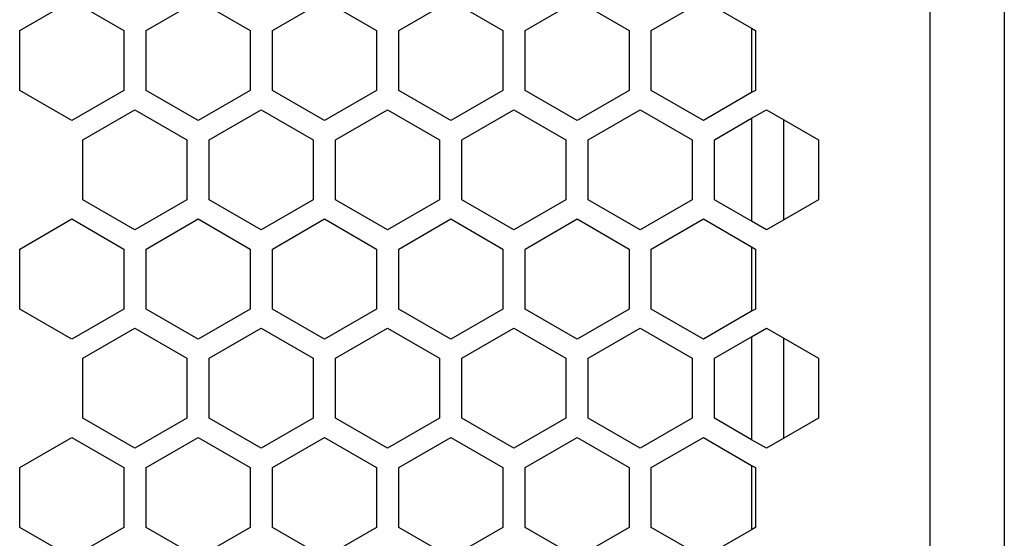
# Model space of a CAD drawing. Header units: millimetres. Extents: x -183 to 9, y -80 to 303.
# Tile 12 of 21: x -69 to -3, y 130 to 165. Entities that reach past the tile are written whole.
import ezdxf

# ---------------------------------------------------------------- set-up
doc = ezdxf.new("R2010")
doc.units = ezdxf.units.MM

# ---------------------------------------------------------------- blocks, each defined once
blk = doc.blocks.new('Abdeckfolie-S60-PSU__29', base_point=(-71, 34.5))
at = {"color": 7, "linetype": 'Continuous'}
for p, q in [((-20, 164.471), (-20, 160.141)), ((-20, 158.409), (-20, 151.481)), ((-20, 149.749), (-20, 145.419)), ((-20, 143.687), (-20, 136.758)), ((-20, 135.026), (-20, 130.696))]:
    blk.add_line(p, q, dxfattribs=at)
blk = doc.blocks.new('Gehaeuseschale-unten-L5_0007876-schwarz__35', base_point=(-171, -19.5))
at = {"color": 1, "linetype": 'Continuous'}
blk.add_line((-8, 270.5), (-8, -19.5), dxfattribs=at)
at = {"color": 7, "linetype": 'Continuous'}
for p, q in [((-3, 167.647), (-3, 164.327)), ((-35.25, 164.327), (-31.75, 166.348)), ((-31.75, 166.348), (-28.25, 164.327)), ((-26.75, 164.327), (-23.25, 166.348)), ((-23.25, 166.348), (-20, 164.471)), ((-35.25, 160.285), (-35.25, 164.327)), ((-28.25, 164.327), (-28.25, 160.285)), ((-26.75, 160.285), (-26.75, 164.327)), ((-20, 164.471), (-19.75, 164.327)), ((-19.75, 164.327), (-19.75, 160.285)), ((-3, 164.327), (-3, 160.285)), ((-31.75, 158.265), (-35.25, 160.285)), ((-28.25, 160.285), (-31.75, 158.265)), ((-23.25, 158.265), (-26.75, 160.285)), ((-20, 160.141), (-23.25, 158.265)), ((-19.75, 160.285), (-20, 160.141)), ((-3, 160.285), (-3, 156.966)), ((-39.5, 156.966), (-36, 158.986)), ((-36, 158.986), (-32.5, 156.966)), ((-31, 156.966), (-27.5, 158.986)), ((-27.5, 158.986), (-24, 156.966)), ((-22.5, 156.966), (-20, 158.409)), ((-20, 158.409), (-19, 158.986)), ((-19, 158.986), (-15.5, 156.966)), ((-39.5, 152.924), (-39.5, 156.966)), ((-32.5, 156.966), (-32.5, 152.924)), ((-31, 152.924), (-31, 156.966)), ((-24, 156.966), (-24, 152.924)), ((-22.5, 152.924), (-22.5, 156.966)), ((-15.5, 156.966), (-15.5, 152.924)), ((-3, 156.966), (-3, 152.924)), ((-36, 150.903), (-39.5, 152.924)), ((-32.5, 152.924), (-36, 150.903)), ((-27.5, 150.903), (-31, 152.924)), ((-24, 152.924), (-27.5, 150.903)), ((-20, 151.481), (-22.5, 152.924)), ((-15.5, 152.924), (-19, 150.903)), ((-3, 152.924), (-3, 149.604)), ((-43.75, 149.604), (-40.25, 151.625)), ((-40.25, 151.625), (-36.75, 149.604)), ((-35.25, 149.604), (-31.75, 151.625)), ((-31.75, 151.625), (-28.25, 149.604)), ((-26.75, 149.604), (-23.25, 151.625)), ((-23.25, 151.625), (-20, 149.749)), ((-19, 150.903), (-20, 151.481)), ((-20, 149.749), (-19.75, 149.604)), ((-43.75, 145.563), (-43.75, 149.604)), ((-36.75, 149.604), (-36.75, 145.563)), ((-35.25, 145.563), (-35.25, 149.604)), ((-28.25, 149.604), (-28.25, 145.563)), ((-26.75, 145.563), (-26.75, 149.604)), ((-19.75, 149.604), (-19.75, 145.563)), ((-3, 149.604), (-3, 145.563)), ((-40.25, 143.542), (-43.75, 145.563)), ((-36.75, 145.563), (-40.25, 143.542)), ((-31.75, 143.542), (-35.25, 145.563)), ((-28.25, 145.563), (-31.75, 143.542)), ((-23.25, 143.542), (-26.75, 145.563)), ((-20, 145.419), (-23.25, 143.542)), ((-19.75, 145.563), (-20, 145.419)), ((-3, 145.563), (-3, 142.243)), ((-48, 142.243), (-44.5, 144.264)), ((-44.5, 144.264), (-41, 142.243)), ((-39.5, 142.243), (-36, 144.264)), ((-36, 144.264), (-32.5, 142.243)), ((-31, 142.243), (-27.5, 144.264)), ((-27.5, 144.264), (-24, 142.243)), ((-20, 143.687), (-19, 144.264)), ((-19, 144.264), (-15.5, 142.243)), ((-22.5, 142.243), (-20, 143.687)), ((-48, 138.202), (-48, 142.243)), ((-41, 142.243), (-41, 138.202)), ((-39.5, 138.202), (-39.5, 142.243)), ((-32.5, 142.243), (-32.5, 138.202)), ((-31, 138.202), (-31, 142.243)), ((-24, 142.243), (-24, 138.202)), ((-22.5, 138.202), (-22.5, 142.243)), ((-15.5, 142.243), (-15.5, 138.202)), ((-3, 142.243), (-3, 138.202)), ((-44.5, 136.181), (-48, 138.202)), ((-41, 138.202), (-44.5, 136.181)), ((-36, 136.181), (-39.5, 138.202)), ((-32.5, 138.202), (-36, 136.181)), ((-27.5, 136.181), (-31, 138.202)), ((-24, 138.202), (-27.5, 136.181)), ((-20, 136.758), (-22.5, 138.202)), ((-15.5, 138.202), (-19, 136.181)), ((-3, 138.202), (-3, 134.882)), ((-43.75, 134.882), (-40.25, 136.903)), ((-40.25, 136.903), (-36.75, 134.882)), ((-35.25, 134.882), (-31.75, 136.903)), ((-31.75, 136.903), (-28.25, 134.882)), ((-26.75, 134.882), (-23.25, 136.903)), ((-23.25, 136.903), (-20, 135.026)), ((-19, 136.181), (-20, 136.758)), ((-43.75, 130.84), (-43.75, 134.882)), ((-36.75, 134.882), (-36.75, 130.84)), ((-35.25, 130.84), (-35.25, 134.882)), ((-28.25, 134.882), (-28.25, 130.84)), ((-26.75, 130.84), (-26.75, 134.882)), ((-20, 135.026), (-19.75, 134.882)), ((-19.75, 134.882), (-19.75, 130.84)), ((-3, 134.882), (-3, 130.84)), ((-40.25, 128.82), (-43.75, 130.84)), ((-36.75, 130.84), (-40.25, 128.82)), ((-31.75, 128.82), (-35.25, 130.84)), ((-28.25, 130.84), (-31.75, 128.82)), ((-23.25, 128.82), (-26.75, 130.84)), ((-20, 130.696), (-23.25, 128.82)), ((-19.75, 130.84), (-20, 130.696)), ((-3, 130.84), (-3, 127.521))]:
    blk.add_line(p, q, dxfattribs=at)
blk = doc.blocks.new('Gehaeuseschale-unten__36', base_point=(-171, -19.5))
at = {"color": 1, "linetype": 'Continuous'}
blk.add_line((-8, 270.5), (-8, -19.5), dxfattribs=at)
at = {"color": 7, "linetype": 'Continuous'}
for p, q in [((-3, 167.647), (-3, 164.327)), ((-35.25, 164.327), (-31.75, 166.348)), ((-31.75, 166.348), (-28.25, 164.327)), ((-26.75, 164.327), (-23.25, 166.348)), ((-23.25, 166.348), (-20, 164.471)), ((-35.25, 160.285), (-35.25, 164.327)), ((-28.25, 164.327), (-28.25, 160.285)), ((-26.75, 160.285), (-26.75, 164.327)), ((-20, 164.471), (-19.75, 164.327)), ((-19.75, 164.327), (-19.75, 160.285)), ((-3, 164.327), (-3, 160.285)), ((-31.75, 158.265), (-35.25, 160.285)), ((-28.25, 160.285), (-31.75, 158.265)), ((-23.25, 158.265), (-26.75, 160.285)), ((-20, 160.141), (-23.25, 158.265)), ((-19.75, 160.285), (-20, 160.141)), ((-3, 160.285), (-3, 156.966)), ((-39.5, 156.966), (-36, 158.986)), ((-36, 158.986), (-32.5, 156.966)), ((-31, 156.966), (-27.5, 158.986)), ((-27.5, 158.986), (-24, 156.966)), ((-22.5, 156.966), (-20, 158.409)), ((-20, 158.409), (-19, 158.986)), ((-19, 158.986), (-15.5, 156.966)), ((-39.5, 152.924), (-39.5, 156.966)), ((-32.5, 156.966), (-32.5, 152.924)), ((-31, 152.924), (-31, 156.966)), ((-24, 156.966), (-24, 152.924)), ((-22.5, 152.924), (-22.5, 156.966)), ((-15.5, 156.966), (-15.5, 152.924)), ((-3, 156.966), (-3, 152.924)), ((-36, 150.903), (-39.5, 152.924)), ((-32.5, 152.924), (-36, 150.903)), ((-27.5, 150.903), (-31, 152.924)), ((-24, 152.924), (-27.5, 150.903)), ((-20, 151.481), (-22.5, 152.924)), ((-15.5, 152.924), (-19, 150.903)), ((-3, 152.924), (-3, 149.604)), ((-43.75, 149.604), (-40.25, 151.625)), ((-40.25, 151.625), (-36.75, 149.604)), ((-35.25, 149.604), (-31.75, 151.625)), ((-31.75, 151.625), (-28.25, 149.604)), ((-26.75, 149.604), (-23.25, 151.625)), ((-23.25, 151.625), (-20, 149.749)), ((-19, 150.903), (-20, 151.481)), ((-20, 149.749), (-19.75, 149.604)), ((-43.75, 145.563), (-43.75, 149.604)), ((-36.75, 149.604), (-36.75, 145.563)), ((-35.25, 145.563), (-35.25, 149.604)), ((-28.25, 149.604), (-28.25, 145.563)), ((-26.75, 145.563), (-26.75, 149.604)), ((-19.75, 149.604), (-19.75, 145.563)), ((-3, 149.604), (-3, 145.563)), ((-40.25, 143.542), (-43.75, 145.563)), ((-36.75, 145.563), (-40.25, 143.542)), ((-31.75, 143.542), (-35.25, 145.563)), ((-28.25, 145.563), (-31.75, 143.542)), ((-23.25, 143.542), (-26.75, 145.563)), ((-20, 145.419), (-23.25, 143.542)), ((-19.75, 145.563), (-20, 145.419)), ((-3, 145.563), (-3, 142.243)), ((-48, 142.243), (-44.5, 144.264)), ((-44.5, 144.264), (-41, 142.243)), ((-39.5, 142.243), (-36, 144.264)), ((-36, 144.264), (-32.5, 142.243)), ((-31, 142.243), (-27.5, 144.264)), ((-27.5, 144.264), (-24, 142.243)), ((-20, 143.687), (-19, 144.264)), ((-19, 144.264), (-15.5, 142.243)), ((-22.5, 142.243), (-20, 143.687)), ((-48, 138.202), (-48, 142.243)), ((-41, 142.243), (-41, 138.202)), ((-39.5, 138.202), (-39.5, 142.243)), ((-32.5, 142.243), (-32.5, 138.202)), ((-31, 138.202), (-31, 142.243)), ((-24, 142.243), (-24, 138.202)), ((-22.5, 138.202), (-22.5, 142.243)), ((-15.5, 142.243), (-15.5, 138.202)), ((-3, 142.243), (-3, 138.202)), ((-44.5, 136.181), (-48, 138.202)), ((-41, 138.202), (-44.5, 136.181)), ((-36, 136.181), (-39.5, 138.202)), ((-32.5, 138.202), (-36, 136.181)), ((-27.5, 136.181), (-31, 138.202)), ((-24, 138.202), (-27.5, 136.181)), ((-20, 136.758), (-22.5, 138.202)), ((-15.5, 138.202), (-19, 136.181)), ((-3, 138.202), (-3, 134.882)), ((-43.75, 134.882), (-40.25, 136.903)), ((-40.25, 136.903), (-36.75, 134.882)), ((-35.25, 134.882), (-31.75, 136.903)), ((-31.75, 136.903), (-28.25, 134.882)), ((-26.75, 134.882), (-23.25, 136.903)), ((-23.25, 136.903), (-20, 135.026)), ((-19, 136.181), (-20, 136.758)), ((-43.75, 130.84), (-43.75, 134.882)), ((-36.75, 134.882), (-36.75, 130.84)), ((-35.25, 130.84), (-35.25, 134.882)), ((-28.25, 134.882), (-28.25, 130.84)), ((-26.75, 130.84), (-26.75, 134.882)), ((-20, 135.026), (-19.75, 134.882)), ((-19.75, 134.882), (-19.75, 130.84)), ((-3, 134.882), (-3, 130.84)), ((-40.25, 128.82), (-43.75, 130.84)), ((-36.75, 130.84), (-40.25, 128.82)), ((-31.75, 128.82), (-35.25, 130.84)), ((-28.25, 130.84), (-31.75, 128.82)), ((-23.25, 128.82), (-26.75, 130.84)), ((-20, 130.696), (-23.25, 128.82)), ((-19.75, 130.84), (-20, 130.696)), ((-3, 130.84), (-3, 127.521))]:
    blk.add_line(p, q, dxfattribs=at)
blk = doc.blocks.new('Gehaeuseschale-oben__37', base_point=(-171, -19.5))
at = {"color": 1, "linetype": 'Continuous'}
blk.add_line((-8, 270.5), (-8, -19.5), dxfattribs=at)
at = {"color": 7, "linetype": 'Continuous'}
for p, q in [((-3, 167.647), (-3, 164.327)), ((-69.25, 164.327), (-65.75, 166.348)), ((-65.75, 166.348), (-62.25, 164.327)), ((-60.75, 164.327), (-57.25, 166.348)), ((-57.25, 166.348), (-53.75, 164.327)), ((-52.25, 164.327), (-48.75, 166.348)), ((-48.75, 166.348), (-45.25, 164.327)), ((-43.75, 164.327), (-40.25, 166.348)), ((-40.25, 166.348), (-36.75, 164.327)), ((-35.25, 164.327), (-31.75, 166.348)), ((-31.75, 166.348), (-28.25, 164.327)), ((-26.75, 164.327), (-23.25, 166.348)), ((-23.25, 166.348), (-20, 164.471)), ((-69.25, 160.285), (-69.25, 164.327)), ((-62.25, 164.327), (-62.25, 160.285)), ((-60.75, 160.285), (-60.75, 164.327)), ((-53.75, 164.327), (-53.75, 160.285)), ((-52.25, 160.285), (-52.25, 164.327)), ((-45.25, 164.327), (-45.25, 160.285)), ((-43.75, 160.285), (-43.75, 164.327)), ((-36.75, 164.327), (-36.75, 160.285)), ((-35.25, 160.285), (-35.25, 164.327)), ((-28.25, 164.327), (-28.25, 160.285)), ((-26.75, 160.285), (-26.75, 164.327)), ((-20, 164.471), (-19.75, 164.327)), ((-19.75, 164.327), (-19.75, 160.285)), ((-3, 164.327), (-3, 160.285)), ((-65.75, 158.265), (-69.25, 160.285)), ((-62.25, 160.285), (-65.75, 158.265)), ((-57.25, 158.265), (-60.75, 160.285)), ((-53.75, 160.285), (-57.25, 158.265)), ((-48.75, 158.265), (-52.25, 160.285)), ((-45.25, 160.285), (-48.75, 158.265)), ((-40.25, 158.265), (-43.75, 160.285)), ((-36.75, 160.285), (-40.25, 158.265)), ((-31.75, 158.265), (-35.25, 160.285)), ((-28.25, 160.285), (-31.75, 158.265)), ((-23.25, 158.265), (-26.75, 160.285)), ((-20, 160.141), (-23.25, 158.265)), ((-19.75, 160.285), (-20, 160.141)), ((-3, 160.285), (-3, 156.966)), ((-65, 156.966), (-61.5, 158.986)), ((-61.5, 158.986), (-58, 156.966)), ((-56.5, 156.966), (-53, 158.986)), ((-53, 158.986), (-49.5, 156.966)), ((-48, 156.966), (-44.5, 158.986)), ((-44.5, 158.986), (-41, 156.966)), ((-39.5, 156.966), (-36, 158.986)), ((-36, 158.986), (-32.5, 156.966)), ((-31, 156.966), (-27.5, 158.986)), ((-27.5, 158.986), (-24, 156.966)), ((-22.5, 156.966), (-20, 158.409)), ((-20, 158.409), (-19, 158.986)), ((-19, 158.986), (-15.5, 156.966)), ((-65, 152.924), (-65, 156.966)), ((-58, 156.966), (-58, 152.924)), ((-56.5, 152.924), (-56.5, 156.966)), ((-49.5, 156.966), (-49.5, 152.924)), ((-48, 152.924), (-48, 156.966)), ((-41, 156.966), (-41, 152.924)), ((-39.5, 152.924), (-39.5, 156.966)), ((-32.5, 156.966), (-32.5, 152.924)), ((-31, 152.924), (-31, 156.966)), ((-24, 156.966), (-24, 152.924)), ((-22.5, 152.924), (-22.5, 156.966)), ((-15.5, 156.966), (-15.5, 152.924)), ((-3, 156.966), (-3, 152.924)), ((-61.5, 150.903), (-65, 152.924)), ((-58, 152.924), (-61.5, 150.903)), ((-53, 150.903), (-56.5, 152.924)), ((-49.5, 152.924), (-53, 150.903)), ((-44.5, 150.903), (-48, 152.924)), ((-41, 152.924), (-44.5, 150.903)), ((-36, 150.903), (-39.5, 152.924)), ((-32.5, 152.924), (-36, 150.903)), ((-27.5, 150.903), (-31, 152.924)), ((-24, 152.924), (-27.5, 150.903)), ((-20, 151.481), (-22.5, 152.924)), ((-15.5, 152.924), (-19, 150.903)), ((-3, 152.924), (-3, 149.604)), ((-69.25, 149.604), (-65.75, 151.625)), ((-65.75, 151.625), (-62.25, 149.604)), ((-60.75, 149.604), (-57.25, 151.625)), ((-57.25, 151.625), (-53.75, 149.604)), ((-52.25, 149.604), (-48.75, 151.625)), ((-48.75, 151.625), (-45.25, 149.604)), ((-43.75, 149.604), (-40.25, 151.625)), ((-40.25, 151.625), (-36.75, 149.604)), ((-35.25, 149.604), (-31.75, 151.625)), ((-31.75, 151.625), (-28.25, 149.604)), ((-26.75, 149.604), (-23.25, 151.625)), ((-23.25, 151.625), (-20, 149.749)), ((-19, 150.903), (-20, 151.481)), ((-20, 149.749), (-19.75, 149.604)), ((-69.25, 145.563), (-69.25, 149.604)), ((-62.25, 149.604), (-62.25, 145.563)), ((-60.75, 145.563), (-60.75, 149.604)), ((-53.75, 149.604), (-53.75, 145.563)), ((-52.25, 145.563), (-52.25, 149.604)), ((-45.25, 149.604), (-45.25, 145.563)), ((-43.75, 145.563), (-43.75, 149.604)), ((-36.75, 149.604), (-36.75, 145.563)), ((-35.25, 145.563), (-35.25, 149.604)), ((-28.25, 149.604), (-28.25, 145.563)), ((-26.75, 145.563), (-26.75, 149.604)), ((-19.75, 149.604), (-19.75, 145.563)), ((-3, 149.604), (-3, 145.563)), ((-65.75, 143.542), (-69.25, 145.563)), ((-62.25, 145.563), (-65.75, 143.542)), ((-57.25, 143.542), (-60.75, 145.563)), ((-53.75, 145.563), (-57.25, 143.542)), ((-48.75, 143.542), (-52.25, 145.563)), ((-45.25, 145.563), (-48.75, 143.542)), ((-40.25, 143.542), (-43.75, 145.563)), ((-36.75, 145.563), (-40.25, 143.542)), ((-31.75, 143.542), (-35.25, 145.563)), ((-28.25, 145.563), (-31.75, 143.542)), ((-23.25, 143.542), (-26.75, 145.563)), ((-20, 145.419), (-23.25, 143.542)), ((-19.75, 145.563), (-20, 145.419)), ((-3, 145.563), (-3, 142.243)), ((-65, 142.243), (-61.5, 144.264)), ((-61.5, 144.264), (-58, 142.243)), ((-56.5, 142.243), (-53, 144.264)), ((-53, 144.264), (-49.5, 142.243)), ((-48, 142.243), (-44.5, 144.264)), ((-44.5, 144.264), (-41, 142.243)), ((-39.5, 142.243), (-36, 144.264)), ((-36, 144.264), (-32.5, 142.243)), ((-31, 142.243), (-27.5, 144.264)), ((-27.5, 144.264), (-24, 142.243)), ((-20, 143.687), (-19, 144.264)), ((-19, 144.264), (-15.5, 142.243)), ((-22.5, 142.243), (-20, 143.687)), ((-65, 138.202), (-65, 142.243)), ((-58, 142.243), (-58, 138.202)), ((-56.5, 138.202), (-56.5, 142.243)), ((-49.5, 142.243), (-49.5, 138.202)), ((-48, 138.202), (-48, 142.243)), ((-41, 142.243), (-41, 138.202)), ((-39.5, 138.202), (-39.5, 142.243)), ((-32.5, 142.243), (-32.5, 138.202)), ((-31, 138.202), (-31, 142.243)), ((-24, 142.243), (-24, 138.202)), ((-22.5, 138.202), (-22.5, 142.243)), ((-15.5, 142.243), (-15.5, 138.202)), ((-3, 142.243), (-3, 138.202)), ((-61.5, 136.181), (-65, 138.202)), ((-58, 138.202), (-61.5, 136.181)), ((-53, 136.181), (-56.5, 138.202)), ((-49.5, 138.202), (-53, 136.181)), ((-44.5, 136.181), (-48, 138.202)), ((-41, 138.202), (-44.5, 136.181)), ((-36, 136.181), (-39.5, 138.202)), ((-32.5, 138.202), (-36, 136.181)), ((-27.5, 136.181), (-31, 138.202)), ((-24, 138.202), (-27.5, 136.181)), ((-20, 136.758), (-22.5, 138.202)), ((-15.5, 138.202), (-19, 136.181)), ((-3, 138.202), (-3, 134.882)), ((-69.25, 134.882), (-65.75, 136.903)), ((-65.75, 136.903), (-62.25, 134.882)), ((-60.75, 134.882), (-57.25, 136.903)), ((-57.25, 136.903), (-53.75, 134.882)), ((-52.25, 134.882), (-48.75, 136.903)), ((-48.75, 136.903), (-45.25, 134.882)), ((-43.75, 134.882), (-40.25, 136.903)), ((-40.25, 136.903), (-36.75, 134.882)), ((-35.25, 134.882), (-31.75, 136.903)), ((-31.75, 136.903), (-28.25, 134.882)), ((-26.75, 134.882), (-23.25, 136.903)), ((-23.25, 136.903), (-20, 135.026)), ((-19, 136.181), (-20, 136.758)), ((-69.25, 130.84), (-69.25, 134.882)), ((-62.25, 134.882), (-62.25, 130.84)), ((-60.75, 130.84), (-60.75, 134.882)), ((-53.75, 134.882), (-53.75, 130.84)), ((-52.25, 130.84), (-52.25, 134.882)), ((-45.25, 134.882), (-45.25, 130.84)), ((-43.75, 130.84), (-43.75, 134.882)), ((-36.75, 134.882), (-36.75, 130.84)), ((-35.25, 130.84), (-35.25, 134.882)), ((-28.25, 134.882), (-28.25, 130.84)), ((-26.75, 130.84), (-26.75, 134.882)), ((-20, 135.026), (-19.75, 134.882)), ((-19.75, 134.882), (-19.75, 130.84)), ((-3, 134.882), (-3, 130.84)), ((-65.75, 128.82), (-69.25, 130.84)), ((-62.25, 130.84), (-65.75, 128.82)), ((-57.25, 128.82), (-60.75, 130.84)), ((-53.75, 130.84), (-57.25, 128.82)), ((-48.75, 128.82), (-52.25, 130.84)), ((-45.25, 130.84), (-48.75, 128.82)), ((-40.25, 128.82), (-43.75, 130.84)), ((-36.75, 130.84), (-40.25, 128.82)), ((-31.75, 128.82), (-35.25, 130.84)), ((-28.25, 130.84), (-31.75, 128.82)), ((-23.25, 128.82), (-26.75, 130.84)), ((-20, 130.696), (-23.25, 128.82)), ((-19.75, 130.84), (-20, 130.696)), ((-3, 130.84), (-3, 127.521))]:
    blk.add_line(p, q, dxfattribs=at)
blk = doc.blocks.new('Gehaeuseschale-oben-L5_0007875-schwarz__38', base_point=(-171, -19.5))
at = {"color": 1, "linetype": 'Continuous'}
blk.add_line((-8, 270.5), (-8, -19.5), dxfattribs=at)
at = {"color": 7, "linetype": 'Continuous'}
for p, q in [((-3, 167.647), (-3, 164.327)), ((-69.25, 164.327), (-65.75, 166.348)), ((-65.75, 166.348), (-62.25, 164.327)), ((-60.75, 164.327), (-57.25, 166.348)), ((-57.25, 166.348), (-53.75, 164.327)), ((-52.25, 164.327), (-48.75, 166.348)), ((-48.75, 166.348), (-45.25, 164.327)), ((-43.75, 164.327), (-40.25, 166.348)), ((-40.25, 166.348), (-36.75, 164.327)), ((-35.25, 164.327), (-31.75, 166.348)), ((-31.75, 166.348), (-28.25, 164.327)), ((-26.75, 164.327), (-23.25, 166.348)), ((-23.25, 166.348), (-20, 164.471)), ((-69.25, 160.285), (-69.25, 164.327)), ((-62.25, 164.327), (-62.25, 160.285)), ((-60.75, 160.285), (-60.75, 164.327)), ((-53.75, 164.327), (-53.75, 160.285)), ((-52.25, 160.285), (-52.25, 164.327)), ((-45.25, 164.327), (-45.25, 160.285)), ((-43.75, 160.285), (-43.75, 164.327)), ((-36.75, 164.327), (-36.75, 160.285)), ((-35.25, 160.285), (-35.25, 164.327)), ((-28.25, 164.327), (-28.25, 160.285)), ((-26.75, 160.285), (-26.75, 164.327)), ((-20, 164.471), (-19.75, 164.327)), ((-19.75, 164.327), (-19.75, 160.285)), ((-3, 164.327), (-3, 160.285)), ((-65.75, 158.265), (-69.25, 160.285)), ((-62.25, 160.285), (-65.75, 158.265)), ((-57.25, 158.265), (-60.75, 160.285)), ((-53.75, 160.285), (-57.25, 158.265)), ((-48.75, 158.265), (-52.25, 160.285)), ((-45.25, 160.285), (-48.75, 158.265)), ((-40.25, 158.265), (-43.75, 160.285)), ((-36.75, 160.285), (-40.25, 158.265)), ((-31.75, 158.265), (-35.25, 160.285)), ((-28.25, 160.285), (-31.75, 158.265)), ((-23.25, 158.265), (-26.75, 160.285)), ((-20, 160.141), (-23.25, 158.265)), ((-19.75, 160.285), (-20, 160.141)), ((-3, 160.285), (-3, 156.966)), ((-65, 156.966), (-61.5, 158.986)), ((-61.5, 158.986), (-58, 156.966)), ((-56.5, 156.966), (-53, 158.986)), ((-53, 158.986), (-49.5, 156.966)), ((-48, 156.966), (-44.5, 158.986)), ((-44.5, 158.986), (-41, 156.966)), ((-39.5, 156.966), (-36, 158.986)), ((-36, 158.986), (-32.5, 156.966)), ((-31, 156.966), (-27.5, 158.986)), ((-27.5, 158.986), (-24, 156.966)), ((-22.5, 156.966), (-20, 158.409)), ((-20, 158.409), (-19, 158.986)), ((-19, 158.986), (-15.5, 156.966)), ((-65, 152.924), (-65, 156.966)), ((-58, 156.966), (-58, 152.924)), ((-56.5, 152.924), (-56.5, 156.966)), ((-49.5, 156.966), (-49.5, 152.924)), ((-48, 152.924), (-48, 156.966)), ((-41, 156.966), (-41, 152.924)), ((-39.5, 152.924), (-39.5, 156.966)), ((-32.5, 156.966), (-32.5, 152.924)), ((-31, 152.924), (-31, 156.966)), ((-24, 156.966), (-24, 152.924)), ((-22.5, 152.924), (-22.5, 156.966)), ((-15.5, 156.966), (-15.5, 152.924)), ((-3, 156.966), (-3, 152.924)), ((-61.5, 150.903), (-65, 152.924)), ((-58, 152.924), (-61.5, 150.903)), ((-53, 150.903), (-56.5, 152.924)), ((-49.5, 152.924), (-53, 150.903)), ((-44.5, 150.903), (-48, 152.924)), ((-41, 152.924), (-44.5, 150.903)), ((-36, 150.903), (-39.5, 152.924)), ((-32.5, 152.924), (-36, 150.903)), ((-27.5, 150.903), (-31, 152.924)), ((-24, 152.924), (-27.5, 150.903)), ((-20, 151.481), (-22.5, 152.924)), ((-15.5, 152.924), (-19, 150.903)), ((-3, 152.924), (-3, 149.604)), ((-69.25, 149.604), (-65.75, 151.625)), ((-65.75, 151.625), (-62.25, 149.604)), ((-60.75, 149.604), (-57.25, 151.625)), ((-57.25, 151.625), (-53.75, 149.604)), ((-52.25, 149.604), (-48.75, 151.625)), ((-48.75, 151.625), (-45.25, 149.604)), ((-43.75, 149.604), (-40.25, 151.625)), ((-40.25, 151.625), (-36.75, 149.604)), ((-35.25, 149.604), (-31.75, 151.625)), ((-31.75, 151.625), (-28.25, 149.604)), ((-26.75, 149.604), (-23.25, 151.625)), ((-23.25, 151.625), (-20, 149.749)), ((-19, 150.903), (-20, 151.481)), ((-20, 149.749), (-19.75, 149.604)), ((-69.25, 145.563), (-69.25, 149.604)), ((-62.25, 149.604), (-62.25, 145.563)), ((-60.75, 145.563), (-60.75, 149.604)), ((-53.75, 149.604), (-53.75, 145.563)), ((-52.25, 145.563), (-52.25, 149.604)), ((-45.25, 149.604), (-45.25, 145.563)), ((-43.75, 145.563), (-43.75, 149.604)), ((-36.75, 149.604), (-36.75, 145.563)), ((-35.25, 145.563), (-35.25, 149.604)), ((-28.25, 149.604), (-28.25, 145.563)), ((-26.75, 145.563), (-26.75, 149.604)), ((-19.75, 149.604), (-19.75, 145.563)), ((-3, 149.604), (-3, 145.563)), ((-65.75, 143.542), (-69.25, 145.563)), ((-62.25, 145.563), (-65.75, 143.542)), ((-57.25, 143.542), (-60.75, 145.563)), ((-53.75, 145.563), (-57.25, 143.542)), ((-48.75, 143.542), (-52.25, 145.563)), ((-45.25, 145.563), (-48.75, 143.542)), ((-40.25, 143.542), (-43.75, 145.563)), ((-36.75, 145.563), (-40.25, 143.542)), ((-31.75, 143.542), (-35.25, 145.563)), ((-28.25, 145.563), (-31.75, 143.542)), ((-23.25, 143.542), (-26.75, 145.563)), ((-20, 145.419), (-23.25, 143.542)), ((-19.75, 145.563), (-20, 145.419)), ((-3, 145.563), (-3, 142.243)), ((-65, 142.243), (-61.5, 144.264)), ((-61.5, 144.264), (-58, 142.243)), ((-56.5, 142.243), (-53, 144.264)), ((-53, 144.264), (-49.5, 142.243)), ((-48, 142.243), (-44.5, 144.264)), ((-44.5, 144.264), (-41, 142.243)), ((-39.5, 142.243), (-36, 144.264)), ((-36, 144.264), (-32.5, 142.243)), ((-31, 142.243), (-27.5, 144.264)), ((-27.5, 144.264), (-24, 142.243)), ((-20, 143.687), (-19, 144.264)), ((-19, 144.264), (-15.5, 142.243)), ((-22.5, 142.243), (-20, 143.687)), ((-65, 138.202), (-65, 142.243)), ((-58, 142.243), (-58, 138.202)), ((-56.5, 138.202), (-56.5, 142.243)), ((-49.5, 142.243), (-49.5, 138.202)), ((-48, 138.202), (-48, 142.243)), ((-41, 142.243), (-41, 138.202)), ((-39.5, 138.202), (-39.5, 142.243)), ((-32.5, 142.243), (-32.5, 138.202)), ((-31, 138.202), (-31, 142.243)), ((-24, 142.243), (-24, 138.202)), ((-22.5, 138.202), (-22.5, 142.243)), ((-15.5, 142.243), (-15.5, 138.202)), ((-3, 142.243), (-3, 138.202)), ((-61.5, 136.181), (-65, 138.202)), ((-58, 138.202), (-61.5, 136.181)), ((-53, 136.181), (-56.5, 138.202)), ((-49.5, 138.202), (-53, 136.181)), ((-44.5, 136.181), (-48, 138.202)), ((-41, 138.202), (-44.5, 136.181)), ((-36, 136.181), (-39.5, 138.202)), ((-32.5, 138.202), (-36, 136.181)), ((-27.5, 136.181), (-31, 138.202)), ((-24, 138.202), (-27.5, 136.181)), ((-20, 136.758), (-22.5, 138.202)), ((-15.5, 138.202), (-19, 136.181)), ((-3, 138.202), (-3, 134.882)), ((-69.25, 134.882), (-65.75, 136.903)), ((-65.75, 136.903), (-62.25, 134.882)), ((-60.75, 134.882), (-57.25, 136.903)), ((-57.25, 136.903), (-53.75, 134.882)), ((-52.25, 134.882), (-48.75, 136.903)), ((-48.75, 136.903), (-45.25, 134.882)), ((-43.75, 134.882), (-40.25, 136.903)), ((-40.25, 136.903), (-36.75, 134.882)), ((-35.25, 134.882), (-31.75, 136.903)), ((-31.75, 136.903), (-28.25, 134.882)), ((-26.75, 134.882), (-23.25, 136.903)), ((-23.25, 136.903), (-20, 135.026)), ((-19, 136.181), (-20, 136.758)), ((-69.25, 130.84), (-69.25, 134.882)), ((-62.25, 134.882), (-62.25, 130.84)), ((-60.75, 130.84), (-60.75, 134.882)), ((-53.75, 134.882), (-53.75, 130.84)), ((-52.25, 130.84), (-52.25, 134.882)), ((-45.25, 134.882), (-45.25, 130.84)), ((-43.75, 130.84), (-43.75, 134.882)), ((-36.75, 134.882), (-36.75, 130.84)), ((-35.25, 130.84), (-35.25, 134.882)), ((-28.25, 134.882), (-28.25, 130.84)), ((-26.75, 130.84), (-26.75, 134.882)), ((-20, 135.026), (-19.75, 134.882)), ((-19.75, 134.882), (-19.75, 130.84)), ((-3, 134.882), (-3, 130.84)), ((-65.75, 128.82), (-69.25, 130.84)), ((-62.25, 130.84), (-65.75, 128.82)), ((-57.25, 128.82), (-60.75, 130.84)), ((-53.75, 130.84), (-57.25, 128.82)), ((-48.75, 128.82), (-52.25, 130.84)), ((-45.25, 130.84), (-48.75, 128.82)), ((-40.25, 128.82), (-43.75, 130.84)), ((-36.75, 130.84), (-40.25, 128.82)), ((-31.75, 128.82), (-35.25, 130.84)), ((-28.25, 130.84), (-31.75, 128.82)), ((-23.25, 128.82), (-26.75, 130.84)), ((-20, 130.696), (-23.25, 128.82)), ((-19.75, 130.84), (-20, 130.696)), ((-3, 130.84), (-3, 127.521))]:
    blk.add_line(p, q, dxfattribs=at)
blk = doc.blocks.new('Netzteil-HLG-240-24_1__39', base_point=(-79.5, 20.134))
at = {"color": 7, "linetype": 'Continuous'}
for p, q in [((-17.833, 151.577), (-17.833, 158.313)), ((-17.833, 136.855), (-17.833, 143.59))]:
    blk.add_line(p, q, dxfattribs=at)
blk = doc.blocks.new('Netzteil-S60__42', base_point=(-182.559, -80.5))
for name, p in [('Gehaeuseschale-unten-L5_0007876-schwarz__35', (-171, -19.5)), ('Gehaeuseschale-unten__36', (-171, -19.5)), ('Gehaeuseschale-oben__37', (-171, -19.5)), ('Gehaeuseschale-oben-L5_0007875-schwarz__38', (-171, -19.5)), ('Netzteil-HLG-240-24_1__39', (-79.5, 20.134)), ('Abdeckfolie-S60-PSU__29', (-71, 34.5))]:
    blk.add_blockref(name, p)
blk = doc.blocks.new('AllgA', base_point=(-87, 111))
blk.add_blockref('Netzteil-S60__42', (-182.559, -80.5))

msp = doc.modelspace()

# ---------------------------------------------------------------- block references
msp.add_blockref('AllgA', (-87, 111))

doc.saveas('drawing.dxf')
